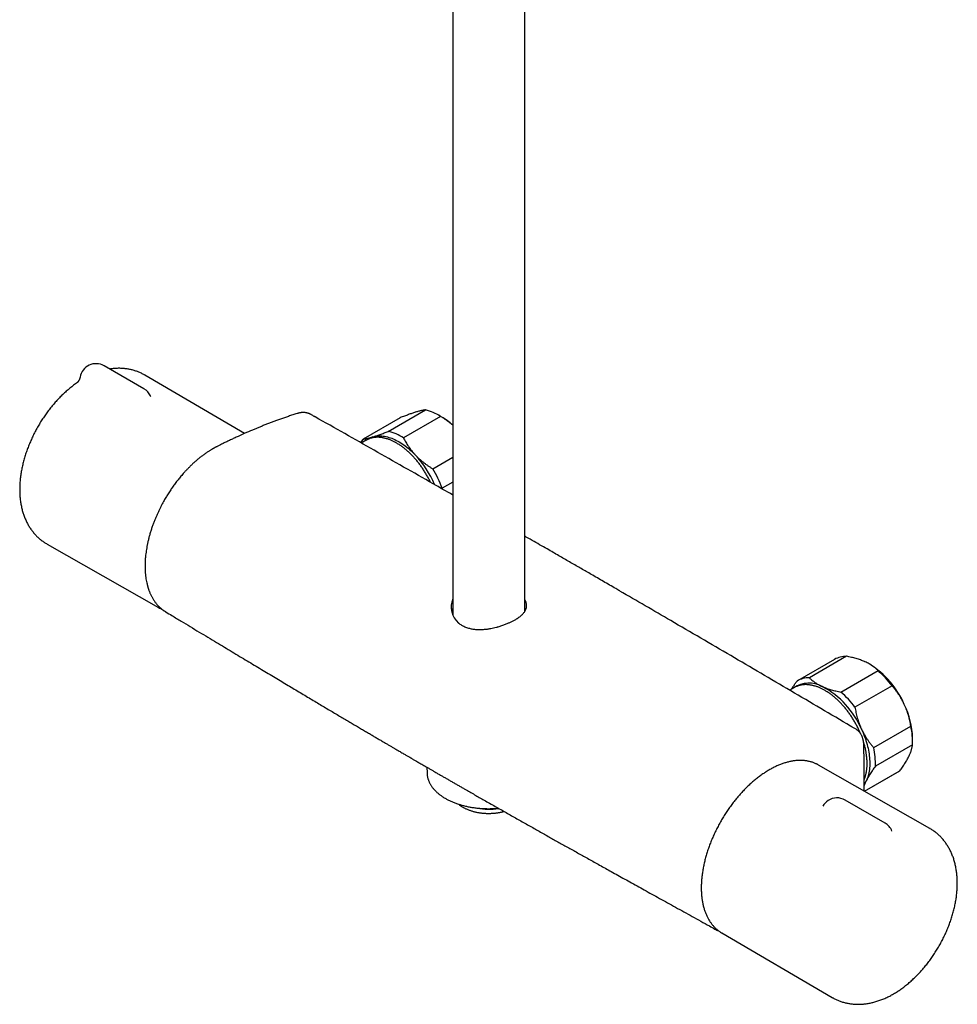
# Model space of a CAD drawing. Header units: millimetres. Extents: x 8 to 1577, y 12 to 2536.
# Tile 1 of 67: x 1291 to 1523, y 225 to 469. Entities that reach past the tile are written whole.
import ezdxf

# ---------------------------------------------------------------- set-up
doc = ezdxf.new("R2010")
doc.units = ezdxf.units.MM

msp = doc.modelspace()

# ---------------------------------------------------------------- linework, layer by layer
at = {"color": 7, "linetype": 'Continuous', "lineweight": 30}
for p, q in [((1415.73, 322.37), (1415.73, 712.23)), ((1397.93, 708.09), (1397.93, 321.42)), ((1321.4, 377.5), (1311.5, 383.22)), ((1346.31, 366.46), (1321.59, 380.91)), ((1323.01, 375.75), (1323.01, 375.75)), ((1362.7, 371.18), (1362.67, 371.19)), ((1381.94, 366.98), (1391.13, 372.29)), ((1395.17, 370.54), (1394.46, 370.94)), ((1384.88, 370.36), (1375.69, 365.06)), ((1394.89, 370.69), (1385.69, 365.38)), ((1376.47, 364.8), (1375.25, 364.1)), ((1392.97, 357.7), (1397.93, 360.57)), ((1397.93, 354.44), (1395.27, 352.9)), ((1395.27, 352.9), (1395.25, 352.74)), ((1297.42, 339.05), (1324.97, 323.34)), ((1326.74, 322.32), (1326.8, 322.28)), ((1415.9, 322.66), (1415.73, 322.99)), ((1492.53, 310.51), (1483.33, 305.2)), ((1495.46, 311.26), (1486.27, 305.95)), ((1494.09, 302.42), (1503.29, 307.73)), ((1501.23, 309.31), (1501.17, 309.34)), ((1482.6, 303.54), (1481.42, 302.85)), ((1506.75, 303.96), (1497.56, 298.66)), ((1502.22, 288.64), (1511.41, 293.94)), ((1511.84, 290.12), (1511.84, 290.94)), ((1511.82, 289.36), (1502.63, 284.05)), ((1391.51, 283.78), (1391.54, 282.37)), ((1516.11, 268.62), (1488.56, 284.33)), ((1499.94, 277.84), (1508.65, 282.87)), ((1499.94, 277.84), (1508.52, 282.79)), ((1508.65, 282.87), (1508.52, 282.79)), ((1499.86, 277.89), (1499.86, 278.86)), ((1505.02, 269.95), (1495.12, 275.66)), ((1463.02, 243.65), (1462.87, 243.72)), ((1464.56, 242.76), (1491.94, 226.76))]:
    msp.add_line(p, q, dxfattribs=at)
at = {"color": 7, "linetype": 'Continuous', "lineweight": 30, "flags": 128}
for points in [[(1378.11, 365.61), (1378.4, 365.69), (1378.71, 365.76), (1379.02, 365.81), (1379.34, 365.84), (1379.67, 365.86), (1380, 365.86), (1380.33, 365.84), (1380.68, 365.81), (1381.02, 365.76), (1381.37, 365.69), (1381.73, 365.6), (1382.09, 365.5), (1382.45, 365.39), (1382.81, 365.26), (1383.18, 365.11), (1383.55, 364.94), (1383.92, 364.76), (1384.29, 364.57), (1384.66, 364.36), (1385.03, 364.13), (1385.4, 363.89), (1385.76, 363.64), (1386.13, 363.37), (1386.5, 363.09), (1386.86, 362.8), (1387.22, 362.49), (1387.58, 362.17), (1387.93, 361.83), (1388.28, 361.49), (1388.62, 361.13)], [(1376.47, 364.8), (1376.73, 364.94), (1376.91, 365.03)], [(1483.05, 303.77), (1482.86, 303.67), (1482.6, 303.54)], [(1497.84, 293.18), (1497.7, 293.27), (1497.24, 293.53), (1497.03, 293.66)], [(1499.18, 293.24), (1499.39, 292.77), (1499.6, 292.29), (1499.79, 291.81), (1499.97, 291.34), (1500.14, 290.86), (1500.3, 290.38), (1500.44, 289.9), (1500.58, 289.43), (1500.7, 288.95), (1500.81, 288.48), (1500.91, 288.01), (1500.99, 287.55), (1501.06, 287.09), (1501.12, 286.63), (1501.17, 286.18), (1501.2, 285.74), (1501.22, 285.3), (1501.23, 284.86), (1501.23, 284.44), (1501.21, 284.02), (1501.18, 283.61), (1501.14, 283.22), (1501.08, 282.83), (1501.01, 282.44), (1500.93, 282.08), (1500.83, 281.72), (1500.73, 281.37), (1500.61, 281.03), (1500.48, 280.71), (1500.33, 280.4)], [(1488.56, 284.33), (1488.34, 284.45), (1488.27, 284.49)], [(1391.54, 282.37), (1391.54, 282.26), (1391.55, 282.16)], [(1464.28, 242.92), (1464.53, 242.77), (1464.56, 242.76)]]:
    msp.add_lwpolyline(points, dxfattribs=at)
at = {"color": 7, "linetype": 'Continuous', "lineweight": 30}
for centre, radius, start, end in [((1309.5, 379.75), 4, 60.0027, 170.4259), ((1319.4, 374.04), 4, 25.3596, 60.0027), ((1388.28, 360.39), 12.24, 57.341, 76.5376), ((1386.58, 355.88), 16.98, 48.0584, 59.6322), ((1379.09, 355.08), 12.24, 57.341, 76.5376), ((1380.89, 360.95), 6.63, 141.6891, 150.7829), ((1379.58, 360.78), 5.05, 107.0274, 124.9543), ((1370.15, 343.84), 25.31, 23.1672, 43.1166), ((1369.82, 343.64), 27.08, 19.9968, 31.283), ((1402.58, 323.45), 5.08, 156.0194, 230.8232), ((1328.93, 330.29), 8.01, 237.9438, 242.7359), ((1495.38, 305.45), 5.81, 89.241, 119.4291), ((1489.11, 290.22), 22.61, 23.8344, 57.559), ((1487.45, 289.66), 24.02, 36.5347, 48.7629), ((1486.19, 300.16), 5.79, 89.2159, 120.9086), ((1486.22, 298.07), 6.57, 60.2772, 125.2887), ((1479.42, 284.77), 21.5, 23.1834, 62.1142), ((1478.26, 284.36), 24.02, 36.5347, 48.7629), ((1491.58, 290.46), 20.27, 1.3335, 26.0412), ((1494.32, 290.1), 17.52, 357.5797, 12.6809), ((1485.12, 284.79), 17.52, 357.5797, 12.6809), ((1494.43, 283.27), 6.56, 325.8253, 334.0589), ((1493.12, 272.2), 4, 60.0027, 123.2658), ((1406.84, 289.04), 15.64, 259.3919, 278.9872), ((1493.12, 272.2), 4, 123.2658, 151.2432), ((1503.02, 266.49), 4, 21.9892, 60.0027)]:
    msp.add_arc(centre, radius, start, end, dxfattribs=at)
for points, knots in [([(1321.59, 380.91), (1321.57, 380.93), (1321.42, 381.02), (1321.14, 381.17), (1320.76, 381.36), (1320.36, 381.54), (1319.96, 381.71), (1319.55, 381.86), (1319.14, 382), (1318.72, 382.13), (1318.3, 382.24), (1317.87, 382.34), (1317.44, 382.42), (1317, 382.48), (1316.55, 382.54), (1316.1, 382.57), (1315.65, 382.6), (1315.19, 382.6), (1314.73, 382.6), (1314.26, 382.57), (1313.79, 382.53), (1313.33, 382.48), (1313.03, 382.44), (1312.89, 382.42)], [0, 0, 0, 0, 0.009107, 0.057383, 0.10564, 0.153904, 0.202205, 0.250577, 0.299049, 0.347654, 0.396421, 0.445381, 0.494564, 0.543998, 0.593712, 0.643732, 0.694084, 0.744789, 0.79587, 0.847343, 0.899222, 0.951518, 1, 1, 1, 1]), ([(1304.79, 378.99), (1304.74, 378.96), (1304.54, 378.82), (1304.18, 378.57), (1303.72, 378.22), (1303.27, 377.87), (1302.82, 377.5), (1302.37, 377.12), (1301.93, 376.73), (1301.5, 376.33), (1301.07, 375.92), (1300.65, 375.5), (1300.23, 375.07), (1299.83, 374.63), (1299.42, 374.19), (1299.03, 373.73), (1298.64, 373.27), (1298.26, 372.8), (1297.88, 372.32), (1297.51, 371.84), (1297.15, 371.34), (1296.8, 370.84), (1296.46, 370.34), (1296.12, 369.83), (1295.79, 369.31), (1295.47, 368.78), (1295.16, 368.25), (1294.86, 367.72), (1294.57, 367.18), (1294.28, 366.64), (1294.01, 366.09), (1293.74, 365.54), (1293.49, 364.99), (1293.24, 364.43), (1293, 363.87), (1292.78, 363.3), (1292.56, 362.74), (1292.35, 362.17), (1292.16, 361.6), (1291.97, 361.03), (1291.8, 360.45), (1291.63, 359.88), (1291.48, 359.3), (1291.34, 358.73), (1291.21, 358.15), (1291.1, 357.58), (1290.99, 357), (1290.9, 356.43), (1290.82, 355.85), (1290.75, 355.28), (1290.69, 354.71), (1290.65, 354.14), (1290.62, 353.57), (1290.6, 353.01), (1290.6, 352.45), (1290.61, 351.89), (1290.63, 351.34), (1290.67, 350.8), (1290.72, 350.26), (1290.79, 349.72), (1290.87, 349.19), (1290.96, 348.67), (1291.07, 348.16), (1291.19, 347.66), (1291.32, 347.16), (1291.47, 346.68), (1291.63, 346.2), (1291.8, 345.73), (1291.99, 345.28), (1292.19, 344.83), (1292.4, 344.4), (1292.62, 343.98), (1292.86, 343.57), (1293.1, 343.17), (1293.36, 342.79), (1293.63, 342.42), (1293.91, 342.06), (1294.2, 341.71), (1294.5, 341.37), (1294.8, 341.05), (1295.12, 340.74), (1295.45, 340.45), (1295.79, 340.16), (1296.13, 339.89), (1296.48, 339.64), (1296.84, 339.39), (1297.16, 339.2), (1297.35, 339.09), (1297.42, 339.05)], [0, 0, 0, 0, 0.0035497, 0.0157483, 0.02794, 0.0401219, 0.0522916, 0.0644475, 0.0765883, 0.0887131, 0.1008215, 0.1129134, 0.1249888, 0.1370483, 0.1490923, 0.1611216, 0.173137, 0.1851397, 0.1971305, 0.2091107, 0.2210816, 0.2330443, 0.2450001, 0.2569505, 0.2688967, 0.2808402, 0.2927823, 0.3047244, 0.3166677, 0.3286134, 0.3405629, 0.3525176, 0.3644788, 0.3764481, 0.3884266, 0.4004159, 0.4124172, 0.4244317, 0.4364608, 0.4485055, 0.4605669, 0.4726459, 0.4847435, 0.4968602, 0.5089965, 0.5211528, 0.5333289, 0.5455245, 0.5577389, 0.5699709, 0.5822189, 0.5944806, 0.6067533, 0.6190334, 0.631316, 0.6435949, 0.6558643, 0.6681175, 0.6803472, 0.6925457, 0.7047048, 0.7168163, 0.728872, 0.7408638, 0.7527845, 0.7646273, 0.7763866, 0.7880576, 0.7996369, 0.8111221, 0.8225121, 0.8338071, 0.8450081, 0.8561174, 0.8671379, 0.8780735, 0.8889285, 0.8997079, 0.9104171, 0.9210619, 0.9316483, 0.9421824, 0.9526708, 0.9631198, 0.973536, 0.9839262, 0.9942969, 1, 1, 1, 1]), ([(1305.56, 380.42), (1305.55, 380.38), (1305.53, 380.27), (1305.49, 380.11), (1305.43, 379.93), (1305.36, 379.77), (1305.29, 379.62), (1305.21, 379.48), (1305.13, 379.37), (1305.05, 379.27), (1304.98, 379.19), (1304.92, 379.12), (1304.87, 379.07), (1304.83, 379.03), (1304.8, 379), (1304.78, 378.99), (1304.77, 378.98), (1304.77, 378.98), (1304.77, 378.98)], [0, 0, 0, 0, 0.052211, 0.137124, 0.220292, 0.301317, 0.379716, 0.454982, 0.52671, 0.594741, 0.659228, 0.720609, 0.779514, 0.836675, 0.877462, 0.917467, 0.970548, 1, 1, 1, 1]), ([(1323.11, 375.59), (1323.11, 375.59), (1323.11, 375.6), (1323.09, 375.62), (1323.07, 375.65), (1323.04, 375.7), (1323.02, 375.73), (1323.01, 375.75)], [0, 0, 0, 0, 0.194216, 0.395385, 0.597643, 0.801983, 1, 1, 1, 1]), ([(1359.34, 371.4), (1358.97, 371.29), (1358.26, 371.06), (1357.2, 370.71), (1356.19, 370.36), (1355.21, 370.01), (1354.26, 369.67), (1353.36, 369.34), (1352.46, 369), (1351.58, 368.66), (1350.71, 368.32), (1349.89, 367.98), (1349.08, 367.65), (1347.87, 367.15), (1346.25, 366.44), (1344.75, 365.76), (1343.76, 365.31), (1343.3, 365.09), (1342.84, 364.87), (1342.37, 364.65), (1341.91, 364.43), (1341.47, 364.21), (1341.03, 364), (1340.61, 363.79), (1340.21, 363.59), (1339.84, 363.41), (1339.55, 363.26), (1339.32, 363.14), (1339.14, 363.05), (1338.98, 362.96), (1338.84, 362.88), (1338.73, 362.82), (1338.64, 362.77), (1338.55, 362.72), (1338.44, 362.66), (1338.3, 362.58), (1338.12, 362.47), (1337.91, 362.34), (1337.66, 362.19), (1337.37, 362), (1337.05, 361.79), (1336.72, 361.56), (1336.27, 361.25), (1335.73, 360.85), (1335.08, 360.33), (1334.42, 359.79), (1333.77, 359.22), (1333.16, 358.65), (1332.59, 358.08), (1332.03, 357.52), (1331.42, 356.85), (1330.74, 356.08), (1330.01, 355.2), (1329.31, 354.31), (1328.65, 353.4), (1328.01, 352.48), (1327.39, 351.54), (1326.8, 350.57), (1326.32, 349.73), (1325.92, 349.01), (1325.61, 348.4), (1325.28, 347.76), (1324.96, 347.08), (1324.63, 346.36), (1324.31, 345.61), (1323.99, 344.83), (1323.67, 344.01), (1323.37, 343.16), (1323.08, 342.28), (1322.82, 341.4), (1322.58, 340.53), (1322.38, 339.69), (1322.21, 338.89), (1322.06, 338.12), (1321.95, 337.39), (1321.85, 336.69), (1321.78, 336.06), (1321.73, 335.52), (1321.7, 335.07), (1321.68, 334.67), (1321.67, 334.33), (1321.66, 334.06), (1321.66, 333.85), (1321.66, 333.66), (1321.66, 333.5), (1321.66, 333.35), (1321.66, 333.18), (1321.66, 332.99), (1321.67, 332.76), (1321.68, 332.49), (1321.7, 332.19), (1321.73, 331.85), (1321.76, 331.49), (1321.8, 331.14), (1321.85, 330.79), (1321.91, 330.34), (1322.01, 329.81), (1322.12, 329.31), (1322.2, 328.96), (1322.26, 328.75), (1322.31, 328.56), (1322.36, 328.41), (1322.39, 328.29), (1322.42, 328.2), (1322.44, 328.13), (1322.46, 328.06), (1322.49, 327.99), (1322.52, 327.9), (1322.56, 327.77), (1322.61, 327.62), (1322.7, 327.39), (1322.81, 327.11), (1322.95, 326.79), (1323.09, 326.49), (1323.23, 326.19), (1323.4, 325.88), (1323.58, 325.56), (1323.78, 325.24), (1323.99, 324.93), (1324.2, 324.63), (1324.41, 324.37), (1324.6, 324.14), (1324.77, 323.94), (1324.92, 323.78), (1325.06, 323.64), (1325.17, 323.52), (1325.26, 323.44), (1325.33, 323.37), (1325.4, 323.31), (1325.47, 323.25), (1325.55, 323.18), (1325.65, 323.09), (1325.77, 322.99), (1325.92, 322.87), (1326.07, 322.76), (1326.25, 322.63), (1326.43, 322.5), (1326.61, 322.39), (1326.73, 322.31), (1326.78, 322.28)], [0, 0, 0, 0, 0.017943, 0.035271, 0.051986, 0.068088, 0.083578, 0.098459, 0.11273, 0.127726, 0.141986, 0.155512, 0.168663, 0.181874, 0.215177, 0.248875, 0.256496, 0.264137, 0.2718, 0.279483, 0.287185, 0.294647, 0.301621, 0.308913, 0.315582, 0.321657, 0.327138, 0.330266, 0.333151, 0.335793, 0.338176, 0.340092, 0.341465, 0.342615, 0.344344, 0.346676, 0.349607, 0.353139, 0.35727, 0.362003, 0.36734, 0.373064, 0.378719, 0.389569, 0.400061, 0.41165, 0.422745, 0.433338, 0.443423, 0.453184, 0.462795, 0.476932, 0.490741, 0.504226, 0.517561, 0.530853, 0.54413, 0.557423, 0.570764, 0.578453, 0.586502, 0.594986, 0.603898, 0.61323, 0.62297, 0.633101, 0.643629, 0.654601, 0.666018, 0.677564, 0.688805, 0.699731, 0.71032, 0.720357, 0.730072, 0.739478, 0.748588, 0.755427, 0.761642, 0.767208, 0.772117, 0.775561, 0.778585, 0.781187, 0.783519, 0.785545, 0.787796, 0.790522, 0.793802, 0.797719, 0.802213, 0.807284, 0.812715, 0.818099, 0.823426, 0.828696, 0.838861, 0.848807, 0.852654, 0.856251, 0.859397, 0.862093, 0.863926, 0.86547, 0.866725, 0.867695, 0.868848, 0.870502, 0.872673, 0.875361, 0.878428, 0.884851, 0.890762, 0.896194, 0.901848, 0.908002, 0.914655, 0.921232, 0.928001, 0.934735, 0.940916, 0.946524, 0.951038, 0.955123, 0.958851, 0.962225, 0.964165, 0.965965, 0.967626, 0.969275, 0.97137, 0.973951, 0.977019, 0.980573, 0.984615, 0.988634, 0.993202, 0.996987, 1, 1, 1, 1]), ([(1362.72, 371.18), (1362.66, 371.21), (1362.55, 371.27), (1362.4, 371.34), (1362.26, 371.4), (1362.12, 371.45), (1361.96, 371.5), (1361.75, 371.56), (1361.49, 371.61), (1361.23, 371.64), (1360.99, 371.65), (1360.78, 371.65), (1360.58, 371.64), (1360.37, 371.62), (1360.14, 371.59), (1359.9, 371.55), (1359.63, 371.49), (1359.44, 371.43), (1359.34, 371.4)], [0, 0, 0, 0, 0.045676, 0.095896, 0.148186, 0.195689, 0.238499, 0.310526, 0.387052, 0.468713, 0.537266, 0.595621, 0.64992, 0.714672, 0.773351, 0.840239, 0.915773, 1, 1, 1, 1]), ([(1363.59, 370.69), (1363.36, 370.82), (1363.07, 370.99), (1362.78, 371.15), (1362.71, 371.19)], [0, 0, 0, 0, 0.767903, 1, 1, 1, 1]), ([(1388.71, 371.74), (1388.68, 371.72), (1388.51, 371.67), (1388.21, 371.58), (1387.8, 371.44), (1387.36, 371.29), (1386.9, 371.12), (1386.42, 370.95), (1385.92, 370.76), (1385.41, 370.57), (1385.06, 370.43), (1384.88, 370.36)], [0, 0, 0, 0, 0.034085, 0.152699, 0.271315, 0.390844, 0.510376, 0.632431, 0.75449, 0.877243, 1, 1, 1, 1]), ([(1391.13, 372.29), (1391.06, 372.28), (1390.92, 372.27), (1390.68, 372.23), (1390.42, 372.18), (1390.13, 372.12), (1389.82, 372.05), (1389.48, 371.96), (1389.11, 371.86), (1388.85, 371.78), (1388.71, 371.74)], [0, 0, 0, 0, 0.122973, 0.245942, 0.369581, 0.493217, 0.619375, 0.745529, 0.872765, 1, 1, 1, 1]), ([(1363.85, 370.54), (1363.82, 370.56), (1363.77, 370.59), (1363.7, 370.63), (1363.64, 370.66), (1363.61, 370.68), (1363.59, 370.69)], [0, 0, 0, 0, 0.2047412, 0.467082, 0.7316586, 1, 1, 1, 1]), ([(1363.84, 370.55), (1363.8, 370.57), (1363.73, 370.61), (1363.65, 370.66), (1363.61, 370.68), (1363.6, 370.69), (1363.6, 370.69)], [0, 0, 0, 0, 0.331967, 0.657501, 0.981221, 1, 1, 1, 1]), ([(1397.93, 351.21), (1396.3, 352.14), (1389.81, 355.85), (1378.44, 362.3), (1368.71, 367.8), (1363.84, 370.55)], [0, 0, 0, 0, 0.143546, 0.571774, 1, 1, 1, 1]), ([(1397.93, 368.49), (1397.85, 368.56), (1397.6, 368.78), (1397.16, 369.14), (1396.61, 369.54), (1396.05, 369.94), (1395.48, 370.32), (1395.08, 370.57), (1394.89, 370.69)], [0, 0, 0, 0, 0.091803, 0.269993, 0.451968, 0.633949, 0.816972, 1, 1, 1, 1]), ([(1378.11, 365.61), (1378.14, 365.62), (1378.31, 365.67), (1378.61, 365.77), (1379.02, 365.91), (1379.46, 366.06), (1379.92, 366.22), (1380.4, 366.4), (1380.9, 366.58), (1381.41, 366.78), (1381.76, 366.91), (1381.94, 366.98)], [0, 0, 0, 0, 0.034085, 0.152699, 0.271315, 0.390844, 0.510376, 0.632431, 0.75449, 0.877243, 1, 1, 1, 1]), ([(1375.69, 365.06), (1375.76, 365.07), (1375.9, 365.08), (1376.14, 365.12), (1376.4, 365.17), (1376.69, 365.23), (1377, 365.3), (1377.34, 365.39), (1377.71, 365.49), (1377.97, 365.57), (1378.11, 365.61)], [0, 0, 0, 0, 0.122973, 0.245942, 0.369581, 0.493217, 0.619375, 0.745529, 0.872765, 1, 1, 1, 1]), ([(1392.38, 354.38), (1392.36, 354.42), (1392.27, 354.61), (1392.11, 354.94), (1391.89, 355.36), (1391.66, 355.79), (1391.43, 356.21), (1391.19, 356.62), (1390.93, 357.03), (1390.68, 357.44), (1390.41, 357.84), (1390.14, 358.23), (1389.86, 358.62), (1389.58, 359), (1389.29, 359.37), (1388.99, 359.73), (1388.69, 360.09), (1388.38, 360.44), (1388.07, 360.77), (1387.75, 361.1), (1387.43, 361.42), (1387.11, 361.73), (1386.78, 362.03), (1386.45, 362.32), (1386.12, 362.6), (1385.78, 362.87), (1385.45, 363.12), (1385.11, 363.37), (1384.77, 363.6), (1384.42, 363.82), (1384.08, 364.03), (1383.74, 364.22), (1383.4, 364.4), (1383.06, 364.57), (1382.71, 364.73), (1382.37, 364.87), (1382.04, 365), (1381.7, 365.11), (1381.36, 365.21), (1381.03, 365.3), (1380.7, 365.37), (1380.38, 365.43), (1380.06, 365.47), (1379.74, 365.5), (1379.42, 365.52), (1379.11, 365.52), (1378.81, 365.5), (1378.51, 365.47), (1378.22, 365.43), (1377.93, 365.37), (1377.65, 365.3), (1377.38, 365.22), (1377.14, 365.13), (1376.99, 365.06), (1376.92, 365.03)], [0, 0, 0, 0, 0.005695, 0.025308, 0.04492, 0.064531, 0.084143, 0.103754, 0.123365, 0.142977, 0.162589, 0.182201, 0.201815, 0.221429, 0.241044, 0.26066, 0.280278, 0.299897, 0.319518, 0.33914, 0.358765, 0.378391, 0.39802, 0.417651, 0.437285, 0.456921, 0.476559, 0.4962, 0.515843, 0.535488, 0.555136, 0.574785, 0.594435, 0.614087, 0.633739, 0.653389, 0.673038, 0.692684, 0.712326, 0.731961, 0.751588, 0.771206, 0.790811, 0.810402, 0.829975, 0.84953, 0.869064, 0.888576, 0.908064, 0.927528, 0.946968, 0.966387, 0.985786, 1, 1, 1, 1]), ([(1385.69, 365.38), (1385.78, 365.21), (1385.96, 364.85), (1386.25, 364.33), (1386.56, 363.8), (1386.9, 363.28), (1387.26, 362.76), (1387.65, 362.25), (1388.06, 361.75), (1388.39, 361.38), (1388.58, 361.18), (1388.62, 361.13)], [0, 0, 0, 0, 0.119246, 0.238489, 0.358338, 0.478183, 0.600299, 0.722411, 0.845493, 0.968574, 1, 1, 1, 1]), ([(1388.62, 361.13), (1388.78, 360.98), (1389.08, 360.66), (1389.58, 360.2), (1390.09, 359.75), (1390.62, 359.31), (1391.18, 358.89), (1391.76, 358.48), (1392.36, 358.08), (1392.76, 357.83), (1392.97, 357.7)], [0, 0, 0, 0, 0.122618, 0.245238, 0.368878, 0.492521, 0.618996, 0.745475, 0.872735, 1, 1, 1, 1]), ([(1439.29, 327.45), (1438.96, 327.64), (1437.61, 328.42), (1435.26, 329.79), (1432.82, 331.2), (1430.99, 332.26), (1429.74, 332.98), (1428.47, 333.71), (1427.18, 334.45), (1425.85, 335.22), (1424.5, 336), (1423.12, 336.79), (1421.58, 337.68), (1419.89, 338.65), (1418.03, 339.72), (1416.64, 340.52), (1415.87, 340.96), (1415.73, 341.04)], [0, 0, 0, 0, 0.042076, 0.171807, 0.299694, 0.352396, 0.405019, 0.458728, 0.513675, 0.569862, 0.627288, 0.685953, 0.745857, 0.822923, 0.901947, 0.98293, 1, 1, 1, 1]), ([(1496.5, 293.97), (1491.55, 296.89), (1481.65, 302.72), (1466.8, 311.43), (1452.68, 319.68), (1443.51, 325), (1439.3, 327.44)], [0, 0, 0, 0, 0.259649, 0.519299, 0.77895, 1, 1, 1, 1]), ([(1399.37, 319.51), (1399.59, 319.34), (1400.04, 318.99), (1400.87, 318.57), (1401.75, 318.26), (1402.65, 318.05), (1403.35, 317.96), (1403.91, 317.91), (1404.3, 317.9), (1404.7, 317.89), (1405.11, 317.9), (1405.71, 317.94), (1406.45, 318.01), (1407.27, 318.14), (1408.02, 318.29), (1408.52, 318.42), (1408.83, 318.5), (1408.92, 318.53), (1409, 318.55), (1409.07, 318.57), (1409.44, 318.67), (1410.08, 318.87), (1410.95, 319.19), (1411.72, 319.51), (1412.42, 319.83), (1413.07, 320.16), (1413.63, 320.48), (1414.11, 320.78), (1414.51, 321.07), (1414.86, 321.36), (1415.17, 321.65), (1415.43, 321.94), (1415.66, 322.23), (1415.84, 322.53), (1415.99, 322.84), (1416.11, 323.19), (1416.2, 323.66), (1416.17, 324.28), (1416.02, 324.86), (1415.8, 325.22), (1415.73, 325.34)], [0, 0, 0, 0, 0.0399551, 0.0824964, 0.1277167, 0.1634493, 0.2007614, 0.2161404, 0.2317778, 0.2476749, 0.2638331, 0.2802535, 0.3176836, 0.3494813, 0.3756448, 0.4043187, 0.4085326, 0.412239, 0.415438, 0.4181295, 0.4203137, 0.4589245, 0.4950953, 0.528849, 0.5602138, 0.5910505, 0.624658, 0.6486239, 0.6738433, 0.7003225, 0.7237114, 0.7471066, 0.7705084, 0.7939174, 0.8173338, 0.8407581, 0.8756947, 0.9203234, 0.9746419, 1, 1, 1, 1]), ([(1325.28, 323.17), (1325.29, 323.17), (1325.4, 323.11), (1325.61, 323.01), (1325.82, 322.92), (1325.91, 322.88)], [0, 0, 0, 0, 0.0386265, 0.5546413, 1, 1, 1, 1]), ([(1326.79, 322.27), (1327.31, 321.97), (1328.58, 321.2), (1330.61, 319.98), (1332.86, 318.62), (1335.07, 317.29), (1337.23, 315.99), (1339.31, 314.74), (1341.3, 313.54), (1343.22, 312.39), (1345.09, 311.26), (1346.93, 310.16), (1348.72, 309.09), (1350.48, 308.03), (1352.19, 307), (1353.87, 306), (1355.5, 305.02), (1357.09, 304.07), (1358.63, 303.16), (1360.12, 302.27), (1361.57, 301.4), (1362.99, 300.56), (1364.38, 299.73), (1365.73, 298.92), (1367.05, 298.14), (1368.32, 297.38), (1369.55, 296.65), (1370.74, 295.95), (1371.87, 295.28), (1372.97, 294.63), (1374.03, 294.01), (1375.06, 293.4), (1376.06, 292.81), (1377.02, 292.25), (1377.93, 291.71), (1378.81, 291.19), (1379.64, 290.7), (1380.44, 290.24), (1381.19, 289.8), (1381.9, 289.38), (1382.57, 288.99), (1383.2, 288.62), (1383.79, 288.27), (1384.33, 287.95), (1384.84, 287.66), (1385.3, 287.39), (1385.73, 287.14), (1386.12, 286.91), (1386.47, 286.71), (1386.78, 286.53), (1387.04, 286.38), (1387.25, 286.25), (1387.42, 286.16), (1387.58, 286.06), (1387.77, 285.95), (1388.01, 285.81), (1388.29, 285.65), (1388.6, 285.47), (1388.96, 285.26), (1389.35, 285.03), (1389.78, 284.78), (1390.26, 284.5), (1390.77, 284.2), (1391.34, 283.88), (1391.96, 283.52), (1392.62, 283.14), (1393.32, 282.73), (1394.06, 282.3), (1394.81, 281.87), (1395.56, 281.44), (1396.31, 281.01), (1397.07, 280.57), (1397.85, 280.12), (1398.62, 279.67), (1399.39, 279.23), (1400.16, 278.79), (1401.47, 278.04), (1403.3, 277), (1405.8, 275.57), (1408.41, 274.09), (1411.12, 272.55), (1413.79, 271.04), (1416.42, 269.56), (1419, 268.1), (1421.1, 266.92), (1422.73, 266.01), (1423.91, 265.35), (1425.1, 264.68), (1426.33, 264), (1427.56, 263.31), (1428.79, 262.62), (1430.03, 261.93), (1431.3, 261.22), (1432.62, 260.49), (1433.97, 259.73), (1435.37, 258.96), (1436.85, 258.13), (1438.43, 257.26), (1440.1, 256.33), (1441.81, 255.38), (1443.58, 254.4), (1445.39, 253.39), (1447.26, 252.36), (1449.17, 251.3), (1451.12, 250.22), (1453.13, 249.11), (1455.17, 247.98), (1457.25, 246.83), (1459.36, 245.66), (1461.24, 244.62), (1462.41, 243.97), (1462.87, 243.72)], [0, 0, 0, 0, 0.0114256, 0.0285361, 0.0453071, 0.0617385, 0.0778305, 0.093583, 0.1081244, 0.1223641, 0.1363021, 0.1499384, 0.1632729, 0.1763058, 0.1890371, 0.2014666, 0.2135946, 0.2254209, 0.2367424, 0.247773, 0.2585127, 0.2689615, 0.2793014, 0.2893398, 0.2990766, 0.3085119, 0.3176456, 0.3263228, 0.3347091, 0.3428046, 0.3506092, 0.3582734, 0.3656348, 0.3726934, 0.3794492, 0.3859022, 0.3920525, 0.3979, 0.403433, 0.4086646, 0.4136005, 0.4182438, 0.4225945, 0.4265828, 0.4302888, 0.4337127, 0.4368543, 0.4397137, 0.442291, 0.444586, 0.4465989, 0.4479824, 0.4491917, 0.4503153, 0.451636, 0.4534021, 0.4554504, 0.4577808, 0.4603935, 0.4632883, 0.4664652, 0.4699244, 0.4736657, 0.4778878, 0.4824196, 0.487261, 0.4924122, 0.497873, 0.5036435, 0.5088902, 0.514369, 0.5200531, 0.5257509, 0.5314249, 0.5370752, 0.5427018, 0.5483046, 0.5657588, 0.5829787, 0.6031728, 0.6230348, 0.6425645, 0.6617621, 0.6806275, 0.6991606, 0.7077825, 0.7163305, 0.7249288, 0.7338611, 0.7431389, 0.7518729, 0.7608923, 0.7701971, 0.7797874, 0.7896632, 0.7998244, 0.8102711, 0.8220922, 0.8342588, 0.8467709, 0.8596284, 0.8728315, 0.8863801, 0.9002742, 0.9145139, 0.9290993, 0.9440302, 0.9590309, 0.9743651, 0.9900327, 1, 1, 1, 1]), ([(1397.93, 323.2), (1397.86, 323.02), (1397.78, 322.84), (1397.72, 322.66), (1397.72, 322.66), (1397.72, 322.66), (1397.72, 322.66), (1397.72, 322.66), (1397.72, 322.66), (1397.72, 322.66), (1397.72, 322.66), (1397.72, 322.65), (1397.72, 322.65), (1397.71, 322.63), (1397.69, 322.56), (1397.66, 322.45), (1397.64, 322.35), (1397.63, 322.3)], [0, 0, 0, 0, 0.613082, 0.613122, 0.613153, 0.613209, 0.61331, 0.613494, 0.613832, 0.614465, 0.615694, 0.6182, 0.623669, 0.6366, 0.681088, 0.832975, 1, 1, 1, 1]), ([(1397.93, 322.02), (1397.87, 321.99), (1397.8, 321.96), (1397.74, 321.92), (1397.73, 321.92)], [0, 0, 0, 0, 0.915255, 1, 1, 1, 1]), ([(1500.08, 309.9), (1500.03, 309.92), (1499.83, 310.01), (1499.46, 310.17), (1498.94, 310.36), (1498.41, 310.54), (1497.86, 310.71), (1497.28, 310.86), (1496.69, 311.01), (1496.08, 311.14), (1495.67, 311.22), (1495.46, 311.26)], [0, 0, 0, 0, 0.034085, 0.152699, 0.271315, 0.390844, 0.510376, 0.632431, 0.75449, 0.877243, 1, 1, 1, 1]), ([(1503.29, 307.73), (1503.18, 307.83), (1502.98, 308.03), (1502.64, 308.32), (1502.29, 308.61), (1501.9, 308.89), (1501.49, 309.16), (1501.05, 309.42), (1500.58, 309.67), (1500.25, 309.82), (1500.08, 309.9)], [0, 0, 0, 0, 0.122973, 0.245942, 0.369581, 0.493217, 0.619375, 0.745529, 0.872765, 1, 1, 1, 1]), ([(1481.82, 303.09), (1481.86, 303.15), (1481.99, 303.36), (1482.28, 303.8), (1482.7, 304.42), (1483.04, 304.89), (1483.21, 305.13)], [0, 0, 0, 0, 0.092659, 0.317206, 0.65809, 1, 1, 1, 1]), ([(1486.27, 305.95), (1486.37, 305.85), (1486.57, 305.65), (1486.91, 305.36), (1487.27, 305.07), (1487.65, 304.79), (1488.06, 304.52), (1488.5, 304.26), (1488.97, 304.01), (1489.31, 303.85), (1489.47, 303.78)], [0, 0, 0, 0, 0.122973, 0.245942, 0.369581, 0.493217, 0.619375, 0.745529, 0.872765, 1, 1, 1, 1]), ([(1498.94, 292.13), (1498.91, 292.21), (1498.81, 292.44), (1498.65, 292.81), (1498.45, 293.24), (1498.24, 293.67), (1498.02, 294.1), (1497.79, 294.52), (1497.56, 294.94), (1497.31, 295.36), (1497.06, 295.77), (1496.8, 296.17), (1496.54, 296.57), (1496.27, 296.96), (1495.99, 297.35), (1495.7, 297.73), (1495.41, 298.1), (1495.12, 298.47), (1494.81, 298.82), (1494.51, 299.17), (1494.2, 299.51), (1493.88, 299.84), (1493.56, 300.16), (1493.24, 300.47), (1492.91, 300.77), (1492.58, 301.06), (1492.25, 301.34), (1491.91, 301.6), (1491.57, 301.86), (1491.23, 302.1), (1490.89, 302.33), (1490.55, 302.55), (1490.21, 302.76), (1489.87, 302.96), (1489.52, 303.14), (1489.18, 303.31), (1488.84, 303.46), (1488.5, 303.6), (1488.16, 303.73), (1487.83, 303.85), (1487.49, 303.95), (1487.16, 304.03), (1486.83, 304.1), (1486.5, 304.16), (1486.18, 304.21), (1485.86, 304.23), (1485.55, 304.25), (1485.24, 304.25), (1484.94, 304.24), (1484.64, 304.21), (1484.35, 304.16), (1484.06, 304.11), (1483.78, 304.04), (1483.51, 303.95), (1483.27, 303.86), (1483.12, 303.8), (1483.06, 303.77)], [0, 0, 0, 0, 0.0103822, 0.0291762, 0.0479694, 0.0667619, 0.0855539, 0.1043456, 0.1231371, 0.1419285, 0.16072, 0.1795117, 0.1983038, 0.2170964, 0.2358896, 0.2546837, 0.2734788, 0.2922751, 0.3110726, 0.3298716, 0.3486721, 0.3674744, 0.3862786, 0.4050847, 0.4238929, 0.4427033, 0.461516, 0.480331, 0.4991483, 0.517968, 0.53679, 0.5556141, 0.5744401, 0.5932679, 0.612097, 0.6309269, 0.649757, 0.6685863, 0.6874139, 0.7062385, 0.7250588, 0.7438733, 0.7626801, 0.7814773, 0.8002629, 0.8190345, 0.8377901, 0.8565275, 0.8752448, 0.8939406, 0.9126137, 0.9312641, 0.949892, 0.9684988, 0.9870869, 1, 1, 1, 1]), ([(1489.47, 303.78), (1489.52, 303.76), (1489.72, 303.67), (1490.1, 303.51), (1490.61, 303.32), (1491.14, 303.14), (1491.7, 302.97), (1492.27, 302.82), (1492.86, 302.67), (1493.47, 302.54), (1493.89, 302.46), (1494.09, 302.42)], [0, 0, 0, 0, 0.034085, 0.152699, 0.271315, 0.390844, 0.510376, 0.632431, 0.75449, 0.877243, 1, 1, 1, 1]), ([(1509.79, 299.36), (1509.76, 299.41), (1509.64, 299.67), (1509.42, 300.12), (1509.1, 300.71), (1508.76, 301.28), (1508.39, 301.84), (1508.01, 302.39), (1507.61, 302.93), (1507.19, 303.46), (1506.9, 303.79), (1506.75, 303.96)], [0, 0, 0, 0, 0.031426, 0.150353, 0.269282, 0.389133, 0.508986, 0.631385, 0.753788, 0.876892, 1, 1, 1, 1]), ([(1497.56, 298.66), (1497.6, 298.43), (1497.68, 297.99), (1497.81, 297.33), (1497.97, 296.66), (1498.15, 296), (1498.35, 295.34), (1498.58, 294.69), (1498.83, 294.04), (1499.03, 293.56), (1499.16, 293.29), (1499.18, 293.24)], [0, 0, 0, 0, 0.119246, 0.238489, 0.358338, 0.478183, 0.600299, 0.722411, 0.845493, 0.968574, 1, 1, 1, 1]), ([(1511.41, 293.94), (1511.37, 294.17), (1511.29, 294.63), (1511.15, 295.31), (1510.98, 296), (1510.8, 296.68), (1510.58, 297.36), (1510.35, 298.04), (1510.08, 298.71), (1509.89, 299.14), (1509.79, 299.36)], [0, 0, 0, 0, 0.122973, 0.245942, 0.369581, 0.493217, 0.619375, 0.745529, 0.872765, 1, 1, 1, 1]), ([(1497.03, 293.66), (1497.03, 293.66), (1496.98, 293.69), (1496.88, 293.75), (1496.75, 293.82), (1496.61, 293.9), (1496.54, 293.95), (1496.5, 293.97)], [0, 0, 0, 0, 0.038026, 0.276735, 0.515021, 0.754928, 1, 1, 1, 1]), ([(1499.86, 278.86), (1499.86, 279.16), (1499.86, 279.75), (1499.85, 280.62), (1499.85, 281.44), (1499.85, 282.22), (1499.84, 282.95), (1499.84, 283.65), (1499.83, 284.3), (1499.83, 284.91), (1499.82, 285.48), (1499.82, 286), (1499.81, 286.48), (1499.81, 286.92), (1499.8, 287.32), (1499.8, 287.7), (1499.79, 288.04), (1499.79, 288.33), (1499.78, 288.58), (1499.78, 288.79), (1499.78, 288.98), (1499.77, 289.16), (1499.77, 289.35), (1499.76, 289.53), (1499.74, 289.72), (1499.72, 289.92), (1499.69, 290.13), (1499.66, 290.34), (1499.61, 290.55), (1499.56, 290.75), (1499.5, 290.95), (1499.44, 291.14), (1499.36, 291.34), (1499.28, 291.54), (1499.18, 291.75), (1499.06, 291.95), (1498.94, 292.14), (1498.82, 292.3), (1498.71, 292.44), (1498.59, 292.58), (1498.47, 292.69), (1498.38, 292.79), (1498.29, 292.86), (1498.18, 292.95), (1498.03, 293.06), (1497.92, 293.13), (1497.85, 293.17)], [0, 0, 0, 0, 0.059387, 0.115952, 0.169705, 0.220651, 0.268796, 0.31414, 0.356686, 0.396434, 0.433383, 0.467534, 0.498884, 0.527434, 0.553468, 0.577675, 0.600076, 0.62053, 0.634654, 0.647905, 0.660337, 0.67225, 0.683994, 0.696478, 0.70729, 0.720239, 0.734462, 0.748741, 0.763056, 0.777503, 0.791155, 0.80684, 0.82068, 0.836004, 0.852828, 0.87072, 0.888582, 0.901947, 0.914542, 0.928369, 0.94278, 0.951448, 0.959987, 0.970588, 0.983922, 1, 1, 1, 1]), ([(1499.18, 293.24), (1499.28, 293.03), (1499.48, 292.61), (1499.81, 292.01), (1500.15, 291.41), (1500.53, 290.83), (1500.92, 290.26), (1501.33, 289.7), (1501.77, 289.16), (1502.07, 288.81), (1502.22, 288.64)], [0, 0, 0, 0, 0.122618, 0.245238, 0.368878, 0.492521, 0.618996, 0.745475, 0.872735, 1, 1, 1, 1]), ([(1499.85, 280.7), (1499.87, 280.73), (1499.93, 280.86), (1500.02, 281.11), (1500.12, 281.42), (1500.22, 281.75), (1500.3, 282.09), (1500.37, 282.43), (1500.43, 282.79), (1500.49, 283.15), (1500.53, 283.52), (1500.55, 283.9), (1500.57, 284.29), (1500.58, 284.68), (1500.57, 285.07), (1500.56, 285.48), (1500.53, 285.89), (1500.49, 286.3), (1500.44, 286.72), (1500.38, 287.14), (1500.31, 287.57), (1500.23, 288), (1500.14, 288.43), (1500.03, 288.87), (1499.92, 289.3), (1499.81, 289.69), (1499.73, 289.94), (1499.7, 290.03)], [0, 0, 0, 0, 0.0146791, 0.0562026, 0.0977583, 0.1393413, 0.1809472, 0.2225716, 0.2642107, 0.3058607, 0.3475187, 0.3891819, 0.4308481, 0.4725153, 0.5141817, 0.555846, 0.5975075, 0.6391655, 0.6808195, 0.7224691, 0.7641143, 0.8057549, 0.8473909, 0.8890224, 0.9306496, 0.9722727, 1, 1, 1, 1]), ([(1510.94, 286.52), (1510.96, 286.56), (1511.04, 286.73), (1511.17, 287.02), (1511.33, 287.39), (1511.46, 287.75), (1511.57, 288.09), (1511.66, 288.43), (1511.74, 288.75), (1511.79, 289.06), (1511.81, 289.26), (1511.82, 289.36)], [0, 0, 0, 0, 0.034085, 0.152699, 0.271315, 0.390844, 0.510376, 0.632431, 0.75449, 0.877243, 1, 1, 1, 1]), ([(1488.25, 284.49), (1488.24, 284.5), (1488.13, 284.56), (1487.89, 284.67), (1487.56, 284.82), (1487.22, 284.95), (1486.88, 285.06), (1486.52, 285.16), (1486.16, 285.25), (1485.8, 285.32), (1485.43, 285.38), (1485.05, 285.43), (1484.66, 285.46), (1484.28, 285.47), (1483.88, 285.48), (1483.48, 285.46), (1483.08, 285.44), (1482.67, 285.4), (1482.26, 285.34), (1481.85, 285.27), (1481.43, 285.18), (1481.01, 285.09), (1480.58, 284.97), (1480.15, 284.85), (1479.72, 284.7), (1479.29, 284.55), (1478.86, 284.38), (1478.42, 284.2), (1477.99, 284), (1477.55, 283.79), (1477.12, 283.57), (1476.68, 283.33), (1476.24, 283.08), (1475.81, 282.82), (1475.46, 282.6), (1475.25, 282.47), (1475.19, 282.43)], [0, 0, 0, 0, 0.003451, 0.03377, 0.064096, 0.094435, 0.124795, 0.155181, 0.1856, 0.216054, 0.246548, 0.277084, 0.307663, 0.338286, 0.368951, 0.399658, 0.430404, 0.461187, 0.492005, 0.522854, 0.553731, 0.584633, 0.615556, 0.646497, 0.677454, 0.708424, 0.739404, 0.770392, 0.801386, 0.832384, 0.863384, 0.894386, 0.925387, 0.956388, 0.987386, 1, 1, 1, 1]), ([(1508.65, 282.87), (1508.76, 283.03), (1508.99, 283.34), (1509.32, 283.82), (1509.64, 284.28), (1509.94, 284.74), (1510.22, 285.2), (1510.48, 285.65), (1510.73, 286.09), (1510.87, 286.38), (1510.94, 286.52)], [0, 0, 0, 0, 0.122973, 0.245942, 0.369581, 0.493217, 0.619375, 0.745529, 0.872765, 1, 1, 1, 1]), ([(1502.63, 284.05), (1502.51, 283.89), (1502.28, 283.57), (1501.95, 283.1), (1501.64, 282.63), (1501.34, 282.17), (1501.05, 281.71), (1500.79, 281.26), (1500.55, 280.82), (1500.4, 280.54), (1500.33, 280.4)], [0, 0, 0, 0, 0.1229729, 0.2459423, 0.3695815, 0.4932168, 0.6193748, 0.7455295, 0.8727654, 1, 1, 1, 1]), ([(1391.55, 282.14), (1391.55, 282.07), (1391.56, 281.9), (1391.6, 281.64), (1391.65, 281.35), (1391.72, 281.06), (1391.81, 280.78), (1391.91, 280.49), (1392.02, 280.21), (1392.15, 279.93), (1392.3, 279.66), (1392.46, 279.38), (1392.63, 279.11), (1392.82, 278.84), (1393.03, 278.58), (1393.25, 278.32), (1393.48, 278.07), (1393.73, 277.82), (1393.99, 277.57), (1394.26, 277.33), (1394.55, 277.1), (1394.85, 276.87), (1395.16, 276.65), (1395.48, 276.43), (1395.82, 276.22), (1396.16, 276.02), (1396.52, 275.82), (1396.89, 275.63), (1397.27, 275.45), (1397.65, 275.27), (1398.05, 275.11), (1398.45, 274.95), (1398.87, 274.8), (1399.29, 274.65), (1399.72, 274.52), (1400.15, 274.39), (1400.6, 274.27), (1401.05, 274.16), (1401.5, 274.06), (1401.96, 273.97), (1402.42, 273.88), (1402.89, 273.81), (1403.36, 273.74), (1403.84, 273.68), (1404.32, 273.63), (1404.8, 273.59), (1405.28, 273.56), (1405.77, 273.54), (1406.25, 273.53), (1406.74, 273.52), (1407.23, 273.53), (1407.71, 273.54), (1408.19, 273.57), (1408.68, 273.6), (1409.01, 273.63), (1409.18, 273.64), (1409.19, 273.65)], [0, 0, 0, 0, 0.014005, 0.032441, 0.050894, 0.069373, 0.087886, 0.106439, 0.125038, 0.143685, 0.162383, 0.181131, 0.199928, 0.218772, 0.237657, 0.256581, 0.275539, 0.294525, 0.313536, 0.332566, 0.351611, 0.370668, 0.389734, 0.408805, 0.42788, 0.446955, 0.46603, 0.485102, 0.504171, 0.523236, 0.542297, 0.561353, 0.580403, 0.599449, 0.61849, 0.637526, 0.656557, 0.675584, 0.694606, 0.713625, 0.73264, 0.751651, 0.770659, 0.789665, 0.808668, 0.82767, 0.84667, 0.865668, 0.884666, 0.903664, 0.922661, 0.941659, 0.960657, 0.979657, 0.998658, 1, 1, 1, 1]), ([(1475.19, 282.43), (1475.12, 282.38), (1474.9, 282.23), (1474.53, 281.98), (1474.1, 281.67), (1473.67, 281.35), (1473.24, 281.02), (1472.81, 280.67), (1472.39, 280.32), (1471.97, 279.95), (1471.55, 279.58), (1471.14, 279.19), (1470.72, 278.79), (1470.32, 278.38), (1469.91, 277.97), (1469.52, 277.54), (1469.12, 277.1), (1468.73, 276.66), (1468.35, 276.21), (1467.97, 275.75), (1467.6, 275.28), (1467.23, 274.8), (1466.87, 274.32), (1466.51, 273.83), (1466.17, 273.33), (1465.82, 272.83), (1465.49, 272.32), (1465.16, 271.8), (1464.84, 271.28), (1464.53, 270.76), (1464.22, 270.23), (1463.93, 269.69), (1463.64, 269.15), (1463.36, 268.61), (1463.09, 268.06), (1462.82, 267.52), (1462.57, 266.97), (1462.32, 266.41), (1462.09, 265.86), (1461.86, 265.3), (1461.64, 264.74), (1461.44, 264.18), (1461.24, 263.63), (1461.05, 263.07), (1460.87, 262.51), (1460.71, 261.95), (1460.55, 261.39), (1460.4, 260.84), (1460.27, 260.28), (1460.14, 259.73), (1460.03, 259.18), (1459.92, 258.63), (1459.83, 258.09), (1459.75, 257.55), (1459.67, 257.01), (1459.61, 256.48), (1459.56, 255.95), (1459.53, 255.43), (1459.5, 254.91), (1459.48, 254.4), (1459.48, 253.89), (1459.48, 253.39), (1459.5, 252.89), (1459.53, 252.41), (1459.57, 251.93), (1459.62, 251.45), (1459.69, 250.99), (1459.76, 250.53), (1459.84, 250.08), (1459.94, 249.64), (1460.05, 249.21), (1460.17, 248.79), (1460.29, 248.37), (1460.43, 247.97), (1460.58, 247.58), (1460.75, 247.2), (1460.92, 246.83), (1461.1, 246.47), (1461.29, 246.12), (1461.5, 245.78), (1461.71, 245.45), (1461.93, 245.14), (1462.16, 244.84), (1462.4, 244.55), (1462.65, 244.27), (1462.91, 244.01), (1463.18, 243.76), (1463.46, 243.52), (1463.74, 243.3), (1464.02, 243.1), (1464.2, 242.98), (1464.27, 242.93)], [0, 0, 0, 0, 0.00599, 0.01735, 0.028709, 0.040066, 0.051422, 0.062776, 0.074129, 0.085481, 0.09683, 0.108179, 0.119526, 0.130871, 0.142215, 0.153558, 0.1649, 0.17624, 0.187579, 0.198918, 0.210255, 0.221591, 0.232927, 0.244262, 0.255597, 0.266931, 0.278264, 0.289598, 0.300931, 0.312264, 0.323597, 0.334929, 0.346262, 0.357596, 0.368929, 0.380263, 0.391597, 0.402932, 0.414268, 0.425604, 0.436941, 0.448279, 0.459618, 0.470958, 0.482299, 0.493642, 0.504986, 0.516331, 0.527677, 0.539026, 0.550375, 0.561727, 0.57308, 0.584435, 0.595791, 0.607149, 0.618509, 0.62987, 0.641233, 0.652598, 0.663963, 0.67533, 0.686697, 0.698065, 0.709434, 0.720801, 0.732168, 0.743533, 0.754896, 0.766256, 0.777612, 0.788963, 0.800308, 0.811647, 0.822977, 0.834297, 0.845607, 0.856905, 0.86819, 0.879461, 0.890717, 0.901957, 0.913181, 0.924388, 0.93558, 0.946756, 0.957918, 0.969066, 0.980203, 0.99133, 1, 1, 1, 1]), ([(1500.33, 280.4), (1500.32, 280.36), (1500.23, 280.19), (1500.1, 279.9), (1499.96, 279.56), (1499.89, 279.36), (1499.86, 279.28)], [0, 0, 0, 0, 0.095749, 0.428957, 0.762168, 1, 1, 1, 1]), ([(1399.37, 274.63), (1399.37, 274.63), (1399.45, 274.56), (1399.61, 274.43), (1399.85, 274.26), (1400.11, 274.09), (1400.3, 273.97), (1400.46, 273.88), (1400.62, 273.78), (1400.86, 273.66), (1401.16, 273.51), (1401.46, 273.38), (1401.78, 273.25), (1402.1, 273.13), (1402.43, 273.02), (1402.77, 272.91), (1403.11, 272.82), (1403.46, 272.73), (1403.82, 272.65), (1404.18, 272.58), (1404.54, 272.52), (1404.91, 272.47), (1405.28, 272.43), (1405.66, 272.4), (1406.03, 272.37), (1406.41, 272.36), (1406.79, 272.35), (1407.17, 272.36), (1407.54, 272.37), (1407.92, 272.39), (1408.3, 272.42), (1408.67, 272.46), (1409.04, 272.51), (1409.4, 272.57), (1409.77, 272.64), (1410.12, 272.71), (1410.41, 272.78), (1410.57, 272.82), (1410.62, 272.84)], [0, 0, 0, 0, 0.002352, 0.032489, 0.062664, 0.092865, 0.121524, 0.128974, 0.144979, 0.1752, 0.20541, 0.235608, 0.265793, 0.295961, 0.326114, 0.356251, 0.386371, 0.416476, 0.446567, 0.476645, 0.506712, 0.536768, 0.566815, 0.596856, 0.626891, 0.656922, 0.686951, 0.71698, 0.74701, 0.777042, 0.807078, 0.83712, 0.86717, 0.897228, 0.927298, 0.957379, 0.987475, 1, 1, 1, 1]), ([(1508.24, 228.34), (1508.33, 228.4), (1508.57, 228.56), (1508.97, 228.83), (1509.43, 229.17), (1509.89, 229.52), (1510.35, 229.88), (1510.8, 230.25), (1511.24, 230.63), (1511.68, 231.02), (1512.11, 231.42), (1512.54, 231.83), (1512.96, 232.25), (1513.37, 232.68), (1513.78, 233.12), (1514.18, 233.57), (1514.58, 234.03), (1514.97, 234.49), (1515.35, 234.96), (1515.72, 235.44), (1516.08, 235.93), (1516.44, 236.42), (1516.79, 236.92), (1517.14, 237.43), (1517.47, 237.95), (1517.8, 238.46), (1518.11, 238.99), (1518.42, 239.52), (1518.72, 240.05), (1519.02, 240.59), (1519.3, 241.14), (1519.57, 241.68), (1519.84, 242.24), (1520.09, 242.79), (1520.34, 243.35), (1520.57, 243.91), (1520.79, 244.48), (1521.01, 245.04), (1521.21, 245.61), (1521.41, 246.18), (1521.59, 246.75), (1521.76, 247.33), (1521.92, 247.9), (1522.07, 248.48), (1522.21, 249.05), (1522.34, 249.63), (1522.45, 250.21), (1522.56, 250.78), (1522.65, 251.36), (1522.73, 251.93), (1522.79, 252.5), (1522.85, 253.07), (1522.89, 253.64), (1522.91, 254.21), (1522.93, 254.77), (1522.93, 255.33), (1522.91, 255.88), (1522.89, 256.43), (1522.85, 256.98), (1522.79, 257.52), (1522.73, 258.05), (1522.64, 258.58), (1522.55, 259.1), (1522.44, 259.61), (1522.31, 260.11), (1522.18, 260.6), (1522.03, 261.09), (1521.86, 261.56), (1521.69, 262.03), (1521.5, 262.48), (1521.3, 262.92), (1521.08, 263.35), (1520.86, 263.77), (1520.62, 264.18), (1520.37, 264.57), (1520.11, 264.95), (1519.84, 265.32), (1519.56, 265.68), (1519.27, 266.03), (1518.97, 266.36), (1518.66, 266.68), (1518.34, 266.99), (1518.01, 267.28), (1517.67, 267.56), (1517.33, 267.83), (1516.97, 268.08), (1516.61, 268.32), (1516.32, 268.5), (1516.15, 268.6), (1516.11, 268.62)], [0, 0, 0, 0, 0.0066389, 0.0186917, 0.0307327, 0.0427663, 0.0547897, 0.0668007, 0.0787978, 0.0907797, 0.1027458, 0.1146957, 0.1266292, 0.1385466, 0.1504483, 0.1623349, 0.1742071, 0.1860658, 0.197912, 0.2097469, 0.2215715, 0.233387, 0.2451948, 0.2569961, 0.2687922, 0.2805845, 0.2923744, 0.3041632, 0.3159522, 0.3277426, 0.3395357, 0.3513327, 0.3631352, 0.3749444, 0.3867618, 0.3985886, 0.4104263, 0.422276, 0.4341392, 0.4460168, 0.4579101, 0.4698201, 0.4817477, 0.4936937, 0.5056587, 0.5176432, 0.5296473, 0.541671, 0.5537138, 0.565775, 0.5778533, 0.589947, 0.6020538, 0.6141707, 0.6262942, 0.6384189, 0.6505389, 0.6626483, 0.6747403, 0.6868077, 0.6988427, 0.7108372, 0.7227831, 0.7346723, 0.7464971, 0.7582503, 0.7699254, 0.781517, 0.7930207, 0.8044334, 0.8157528, 0.8269783, 0.83811, 0.8491494, 0.8600987, 0.870961, 0.8817403, 0.892441, 0.903068, 0.9136269, 0.9241234, 0.9345633, 0.9449529, 0.9552985, 0.9656066, 0.9758837, 0.9861362, 0.9963709, 1, 1, 1, 1]), ([(1462.87, 243.72), (1463.03, 243.63), (1463.31, 243.48), (1463.61, 243.36), (1463.74, 243.3)], [0, 0, 0, 0, 0.564583, 1, 1, 1, 1]), ([(1491.94, 226.76), (1492, 226.72), (1492.19, 226.61), (1492.51, 226.44), (1492.9, 226.25), (1493.29, 226.07), (1493.69, 225.91), (1494.1, 225.76), (1494.52, 225.62), (1494.94, 225.5), (1495.36, 225.4), (1495.8, 225.31), (1496.23, 225.23), (1496.67, 225.17), (1497.12, 225.12), (1497.57, 225.09), (1498.02, 225.07), (1498.48, 225.07), (1498.95, 225.08), (1499.41, 225.11), (1499.88, 225.15), (1500.36, 225.21), (1500.83, 225.28), (1501.31, 225.37), (1501.79, 225.48), (1502.28, 225.6), (1502.76, 225.74), (1503.25, 225.89), (1503.74, 226.06), (1504.23, 226.24), (1504.71, 226.44), (1505.2, 226.65), (1505.69, 226.88), (1506.17, 227.12), (1506.66, 227.38), (1507.14, 227.65), (1507.61, 227.94), (1507.98, 228.17), (1508.19, 228.31), (1508.24, 228.34)], [0, 0, 0, 0, 0.013003, 0.038782, 0.064554, 0.090335, 0.116142, 0.141992, 0.1679, 0.193885, 0.219961, 0.246145, 0.272454, 0.298902, 0.325503, 0.352273, 0.379223, 0.406366, 0.433713, 0.461272, 0.48905, 0.517052, 0.54528, 0.573735, 0.602413, 0.63131, 0.660416, 0.68972, 0.71921, 0.748871, 0.778683, 0.808631, 0.838694, 0.868854, 0.899092, 0.92939, 0.959732, 0.990101, 1, 1, 1, 1])]:
    msp.add_open_spline(points, degree=3, knots=knots, dxfattribs=at)

doc.saveas('drawing.dxf')
